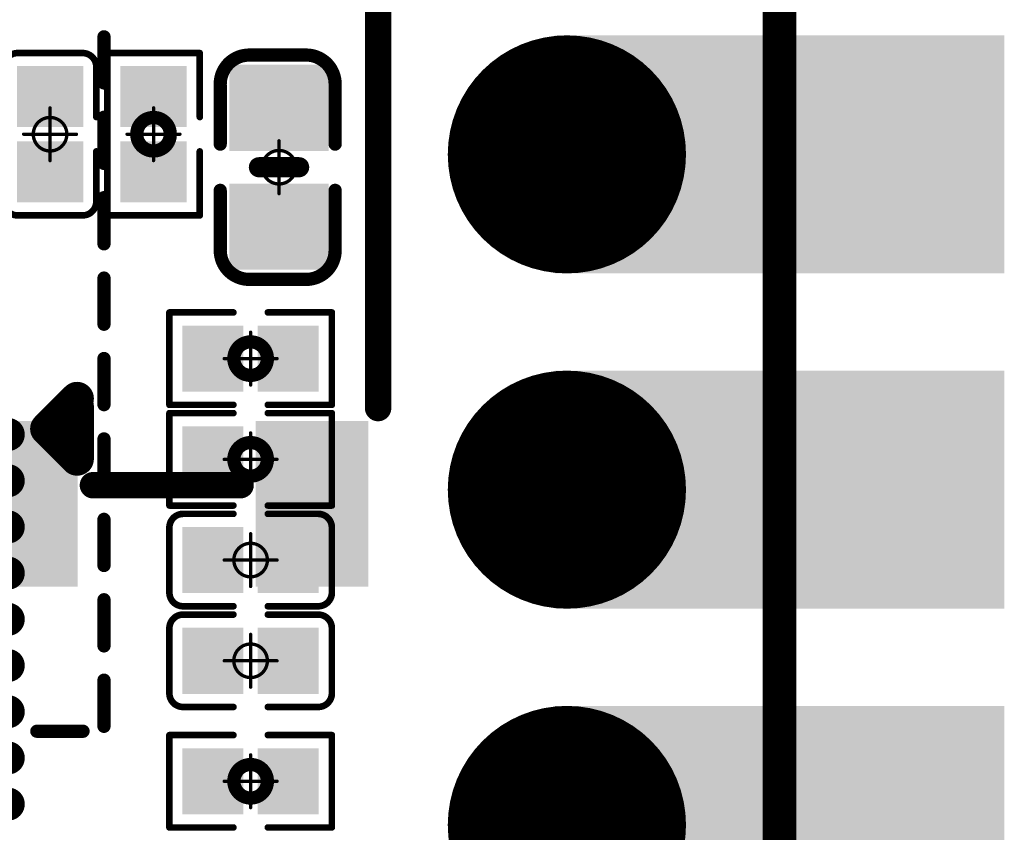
# Model space of a CAD drawing. Header units: millimetres. Extents: x 12.42 to 13.38, y 9.59 to 10.78.
# Tile 23 of 25: x 13.09 to 13.38, y 10.08 to 10.32. Entities that reach past the tile are written whole.
import ezdxf

# ---------------------------------------------------------------- set-up
doc = ezdxf.new("R2010")
doc.units = ezdxf.units.MM
doc.header["$MEASUREMENT"] = 0
for name, color, linetype in [('BottomLayer', 5, 'Continuous'), ('BottomOverlay', 54, 'Continuous'), ('BottomPaste', 16, 'Continuous'), ('BottomSolder', 6, 'Continuous'), ('KeepOutLayer', 6, 'Continuous'), ('Mechanical1', 6, 'Continuous'), ('Mechanical15', 56, 'Continuous'), ('MidLayer1', 16, 'Continuous'), ('MidLayer2', 76, 'Continuous'), ('MultiLayer', 9, 'Continuous'), ('TopLayer', 1, 'Continuous'), ('TopOverlay', 2, 'Continuous'), ('TopPaste', 8, 'Continuous'), ('TopSolder', 216, 'Continuous')]:
    doc.layers.add(name, color=color, linetype=linetype)

# ---------------------------------------------------------------- blocks, each defined once
blk = doc.blocks.new('TF_SMD_H2_8____MUP_M617_2_B_3')
at = {"layer": 'BottomOverlay', "const_width": 0.00394}
for points in [[(-0.21201, 0.47461), (-0.21201, 0.46083)], [(-0.19199, 0.47607), (-0.20577, 0.47607)], [(-0.21201, 0.45062), (-0.21201, 0.43684)], [(-0.21201, 0.42664), (-0.21201, 0.41286)], [(-0.21201, 0.40265), (-0.21201, 0.38887)], [(-0.21201, 0.37867), (-0.21201, 0.36489)], [(-0.21201, 0.35468), (-0.21201, 0.3409)], [(-0.21201, 0.33069), (-0.21201, 0.31691)], [(-0.21201, 0.30671), (-0.21201, 0.29293)], [(-0.21201, 0.28272), (-0.21201, 0.26894)]]:
    blk.add_lwpolyline(points, dxfattribs=at)
at = {"layer": 'BottomOverlay', "const_width": 0.00197}
for points in [[(-0.21299, 0.47461, 1), (-0.21102, 0.47461, 1)], [(-0.20675, 0.47607, 1), (-0.20478, 0.47607, 1)], [(-0.19297, 0.47607, 1), (-0.191, 0.47607, 1)], [(-0.21299, 0.46083, 1), (-0.21102, 0.46083, 1)], [(-0.21299, 0.45062, 1), (-0.21102, 0.45062, 1)], [(-0.21299, 0.43684, 1), (-0.21102, 0.43684, 1)], [(-0.21299, 0.42664, 1), (-0.21102, 0.42664, 1)], [(-0.21299, 0.41286, 1), (-0.21102, 0.41286, 1)], [(-0.21299, 0.40265, 1), (-0.21102, 0.40265, 1)], [(-0.21299, 0.38887, 1), (-0.21102, 0.38887, 1)], [(-0.21299, 0.37867, 1), (-0.21102, 0.37867, 1)], [(-0.21299, 0.36489, 1), (-0.21102, 0.36489, 1)], [(-0.21299, 0.35468, 1), (-0.21102, 0.35468, 1)], [(-0.21299, 0.3409, 1), (-0.21102, 0.3409, 1)], [(-0.21299, 0.33069, 1), (-0.21102, 0.33069, 1)], [(-0.21299, 0.31691, 1), (-0.21102, 0.31691, 1)], [(-0.21299, 0.30671, 1), (-0.21102, 0.30671, 1)], [(-0.21299, 0.29293, 1), (-0.21102, 0.29293, 1)], [(-0.21299, 0.28272, 1), (-0.21102, 0.28272, 1)], [(-0.21299, 0.26894, 1), (-0.21102, 0.26894, 1)]]:
    blk.add_lwpolyline(points, format="xyb", close=True, dxfattribs=at)
blk = doc.blocks.new('C0402_B_9')
at = {"layer": 'BottomLayer'}
for points in [[(-0.02657, -0.01083), (-0.00886, -0.01083), (-0.02657, 0.01082), (-0.00886, 0.01082)], [(0.00886, -0.01083), (0.02657, -0.01083), (0.00886, 0.01083), (0.02657, 0.01083)]]:
    blk.add_solid(points, dxfattribs=at)
at = {"layer": 'BottomOverlay', "const_width": 0.00394}
for points in [[(-0.03346, 0.00807, -0.414214), (-0.0248, 0.01673)], [(0.0248, 0.01673, -0.414214), (0.03346, 0.00807)], [(-0.0248, -0.01752, -0.414214), (-0.03346, -0.00886)], [(0.03346, -0.00886, -0.414214), (0.0248, -0.01752)]]:
    blk.add_lwpolyline(points, format="xyb", dxfattribs=at)
at = {"layer": 'BottomOverlay'}
for points, const_width in [([(-0.02578, 0.01673, 1), (-0.02382, 0.01673, 1)], 0.00197), ([(-0.02559, 0.01673, 1), (-0.02362, 0.01673, 1)], 0.00197), ([(-0.00787, 0.01673, 1), (-0.0059, 0.01673, 1)], 0.00197), ([(0.00591, 0.01673, 1), (0.00787, 0.01673, 1)], 0.00197), ([(0.02362, 0.01673, 1), (0.02559, 0.01673, 1)], 0.00197), ([(0.02382, 0.01673, 1), (0.02579, 0.01673, 1)], 0.00197), ([(-0.03445, 0.00807, 1), (-0.03248, 0.00807, 1)], 0.00197), ([(-0.03445, 0.00807, 1), (-0.03248, 0.00807, 1)], 0.00197), ([(-0.0015, 0.006, 1), (0.0015, 0.006, 1)], 0.003), ([(0.03248, 0.00807, 1), (0.03445, 0.00807, 1)], 0.00197), ([(0.03248, 0.00807, 1), (0.03445, 0.00807, 1)], 0.00197), ([(-0.0015, -0.006, 1), (0.0015, -0.006, 1)], 0.003), ([(-0.03445, -0.00886, 1), (-0.03248, -0.00886, 1)], 0.00197), ([(-0.03445, -0.00886, 1), (-0.03248, -0.00886, 1)], 0.00197), ([(0.03248, -0.00886, 1), (0.03445, -0.00886, 1)], 0.00197), ([(0.03248, -0.00886, 1), (0.03445, -0.00886, 1)], 0.00197), ([(-0.02578, -0.01752, 1), (-0.02382, -0.01752, 1)], 0.00197), ([(-0.02559, -0.01752, 1), (-0.02362, -0.01752, 1)], 0.00197), ([(-0.00787, -0.01752, 1), (-0.0059, -0.01752, 1)], 0.00197), ([(0.00591, -0.01752, 1), (0.00787, -0.01752, 1)], 0.00197), ([(0.02362, -0.01752, 1), (0.02559, -0.01752, 1)], 0.00197), ([(0.02382, -0.01752, 1), (0.02579, -0.01752, 1)], 0.00197)]:
    blk.add_lwpolyline(points, format="xyb", close=True, dxfattribs=dict(at, const_width=const_width))
for points, const_width in [([(-0.0246, 0.01673), (-0.00689, 0.01673)], 0.00394), ([(0.00689, 0.01673), (0.02461, 0.01673)], 0.00394), ([(-0.03346, 0.00807), (-0.03346, -0.00886)], 0.00394), ([(0, 0.006), (0, -0.006)], 0.006), ([(0.03346, 0.00807), (0.03346, -0.00886)], 0.00394), ([(-0.0246, -0.01752), (-0.00689, -0.01752)], 0.00394), ([(0.00689, -0.01752), (0.02461, -0.01752)], 0.00394)]:
    blk.add_lwpolyline(points, dxfattribs=dict(at, const_width=const_width))
at = {"layer": 'BottomPaste'}
for points in [[(-0.02657, -0.01083), (-0.00886, -0.01083), (-0.02657, 0.01082), (-0.00886, 0.01082)], [(0.00886, -0.01083), (0.02657, -0.01083), (0.00886, 0.01083), (0.02657, 0.01083)]]:
    blk.add_solid(points, dxfattribs=at)
at = {"layer": 'BottomSolder'}
for points in [[(-0.03057, -0.01483), (-0.00486, -0.01483), (-0.03057, 0.01482), (-0.00486, 0.01482)], [(0.00486, -0.01483), (0.03057, -0.01483), (0.00486, 0.01483), (0.03057, 0.01483)]]:
    blk.add_solid(points, dxfattribs=at)
at = {"layer": 'Mechanical15', "const_width": 0.001}
for points in [[(0, 0.00787), (0, -0.00788)], [(-0.00787, 0), (0.00788, 0)]]:
    blk.add_lwpolyline(points, dxfattribs=at)
at = {"layer": 'Mechanical15'}
for points, const_width in [([(-0.00025, 0.00787, 1), (0.00025, 0.00787, 1)], 0.0005), ([(0.005, 0, 1), (-0.005, 0, 1)], 0.001), ([(-0.00812, 0, 1), (-0.00762, 0, 1)], 0.0005), ([(-0.00525, 0, 1), (-0.00475, 0, 1)], 0.0005), ([(0.00475, 0, 1), (0.00525, 0, 1)], 0.0005), ([(0.00763, 0, 1), (0.00813, 0, 1)], 0.0005), ([(-0.00025, -0.00788, 1), (0.00025, -0.00788, 1)], 0.0005)]:
    blk.add_lwpolyline(points, format="xyb", close=True, dxfattribs=dict(at, const_width=const_width))
blk = doc.blocks.new('KEY_3_4_2_5__19')
at = {"layer": 'TopLayer'}
for points in [[(-0.11122, 0.03051), (-0.06988, 0.03051), (-0.11122, 0.0561), (-0.06988, 0.0561)], [(0.11122, 0.0561), (0.06988, 0.0561), (0.11122, 0.03051), (0.06988, 0.03051)], [(-0.11122, -0.0561), (-0.06988, -0.0561), (-0.11122, -0.03051), (-0.06988, -0.03051)], [(0.11122, -0.03051), (0.06988, -0.03051), (0.11122, -0.0561), (0.06988, -0.0561)]]:
    blk.add_solid(points, dxfattribs=at)
at = {"layer": 'TopOverlay', "const_width": 0.00787}
for points in [[(-0.062, 0.063), (0.062, 0.063)], [(-0.085, 0.022), (-0.085, -0.022)], [(0.085, 0.022), (0.085, -0.022)], [(-0.062, -0.063), (0.062, -0.063)]]:
    blk.add_lwpolyline(points, dxfattribs=at)
at = {"layer": 'TopOverlay', "const_width": 0.00394}
for points in [[(-0.06397, 0.063, 1), (-0.06003, 0.063, 1)], [(0.06003, 0.063, 1), (0.06397, 0.063, 1)], [(-0.08697, 0.022, 1), (-0.08303, 0.022, 1)], [(0.08303, 0.022, 1), (0.08697, 0.022, 1)], [(-0.08697, -0.022, 1), (-0.08303, -0.022, 1)], [(0.08303, -0.022, 1), (0.08697, -0.022, 1)], [(-0.06397, -0.063, 1), (-0.06003, -0.063, 1)], [(0.06003, -0.063, 1), (0.06397, -0.063, 1)]]:
    blk.add_lwpolyline(points, format="xyb", close=True, dxfattribs=at)
at = {"layer": 'TopPaste'}
for points in [[(-0.11122, 0.03051), (-0.06988, 0.03051), (-0.11122, 0.0561), (-0.06988, 0.0561)], [(0.11122, 0.0561), (0.06988, 0.0561), (0.11122, 0.03051), (0.06988, 0.03051)], [(-0.11122, -0.0561), (-0.06988, -0.0561), (-0.11122, -0.03051), (-0.06988, -0.03051)], [(0.11122, -0.03051), (0.06988, -0.03051), (0.11122, -0.0561), (0.06988, -0.0561)]]:
    blk.add_solid(points, dxfattribs=at)
at = {"layer": 'TopSolder'}
for points in [[(-0.11522, 0.02651), (-0.06588, 0.02651), (-0.11522, 0.0601), (-0.06588, 0.0601)], [(0.11522, 0.0601), (0.06588, 0.0601), (0.11522, 0.02651), (0.06588, 0.02651)], [(-0.11522, -0.0601), (-0.06588, -0.0601), (-0.11522, -0.02651), (-0.06588, -0.02651)], [(0.11522, -0.02651), (0.06588, -0.02651), (0.11522, -0.0601), (0.06588, -0.0601)]]:
    blk.add_solid(points, dxfattribs=at)
blk = doc.blocks.new('QFN88_9R00X9R00X0R90_T_B_26')
at = {"layer": 'BottomLayer', "const_width": 0.00787}
for points in [[(-0.16535, -0.03445), (-0.18898, -0.03445)], [(-0.16535, -0.04823), (-0.18898, -0.04823)], [(-0.16535, -0.06201), (-0.18898, -0.06201)], [(-0.16535, -0.07579), (-0.18898, -0.07579)], [(-0.16535, -0.08957), (-0.18898, -0.08957)], [(-0.16535, -0.10335), (-0.18898, -0.10335)], [(-0.16535, -0.11713), (-0.18898, -0.11713)], [(-0.16535, -0.13091), (-0.18898, -0.13091)], [(-0.16535, -0.14469), (-0.18898, -0.14469)]]:
    blk.add_lwpolyline(points, dxfattribs=at)
at = {"layer": 'BottomLayer', "const_width": 0.00394}
for points in [[(-0.19094, -0.03445, 1), (-0.18701, -0.03445, 1)], [(-0.19094, -0.04823, 1), (-0.18701, -0.04823, 1)], [(-0.19094, -0.06201, 1), (-0.18701, -0.06201, 1)], [(-0.19094, -0.07579, 1), (-0.18701, -0.07579, 1)], [(-0.19094, -0.08957, 1), (-0.18701, -0.08957, 1)], [(-0.19094, -0.10335, 1), (-0.18701, -0.10335, 1)], [(-0.19094, -0.11713, 1), (-0.18701, -0.11713, 1)], [(-0.19094, -0.13091, 1), (-0.18701, -0.13091, 1)], [(-0.19094, -0.14469, 1), (-0.18701, -0.14469, 1)]]:
    blk.add_lwpolyline(points, format="xyb", close=True, dxfattribs=at)
at = {"layer": 'BottomOverlay', "const_width": 0.01}
for points in [[(-0.2095, -0.1374), (-0.2095, -0.1531)], [(-0.2005, -0.1464), (-0.2095, -0.1374)], [(-0.2005, -0.1464), (-0.2095, -0.1554)]]:
    blk.add_lwpolyline(points, dxfattribs=at)
at = {"layer": 'BottomOverlay', "const_width": 0.005}
for points in [[(-0.212, -0.1374, 1), (-0.207, -0.1374, 1)], [(-0.212, -0.1374, 1), (-0.207, -0.1374, 1)], [(-0.203, -0.1464, 1), (-0.198, -0.1464, 1)], [(-0.203, -0.1464, 1), (-0.198, -0.1464, 1)], [(-0.212, -0.1531, 1), (-0.207, -0.1531, 1)], [(-0.212, -0.1554, 1), (-0.207, -0.1554, 1)]]:
    blk.add_lwpolyline(points, format="xyb", close=True, dxfattribs=at)
at = {"layer": 'BottomPaste', "const_width": 0.00787}
for points in [[(-0.16535, -0.03445), (-0.18898, -0.03445)], [(-0.16535, -0.04823), (-0.18898, -0.04823)], [(-0.16535, -0.06201), (-0.18898, -0.06201)], [(-0.16535, -0.07579), (-0.18898, -0.07579)], [(-0.16535, -0.08957), (-0.18898, -0.08957)], [(-0.16535, -0.10335), (-0.18898, -0.10335)], [(-0.16535, -0.11713), (-0.18898, -0.11713)], [(-0.16535, -0.13091), (-0.18898, -0.13091)], [(-0.16535, -0.14469), (-0.18898, -0.14469)]]:
    blk.add_lwpolyline(points, dxfattribs=at)
at = {"layer": 'BottomPaste', "const_width": 0.00394}
for points in [[(-0.19094, -0.03445, 1), (-0.18701, -0.03445, 1)], [(-0.19094, -0.04823, 1), (-0.18701, -0.04823, 1)], [(-0.19094, -0.06201, 1), (-0.18701, -0.06201, 1)], [(-0.19094, -0.07579, 1), (-0.18701, -0.07579, 1)], [(-0.19094, -0.08957, 1), (-0.18701, -0.08957, 1)], [(-0.19094, -0.10335, 1), (-0.18701, -0.10335, 1)], [(-0.19094, -0.11713, 1), (-0.18701, -0.11713, 1)], [(-0.19094, -0.13091, 1), (-0.18701, -0.13091, 1)], [(-0.19094, -0.14469, 1), (-0.18701, -0.14469, 1)]]:
    blk.add_lwpolyline(points, format="xyb", close=True, dxfattribs=at)
at = {"layer": 'BottomSolder', "const_width": 0.00984}
for points in [[(-0.16535, -0.03445), (-0.18898, -0.03445)], [(-0.16535, -0.04823), (-0.18898, -0.04823)], [(-0.16535, -0.06201), (-0.18898, -0.06201)], [(-0.16535, -0.07579), (-0.18898, -0.07579)], [(-0.16535, -0.08957), (-0.18898, -0.08957)], [(-0.16535, -0.10335), (-0.18898, -0.10335)], [(-0.16535, -0.11713), (-0.18898, -0.11713)], [(-0.16535, -0.13091), (-0.18898, -0.13091)], [(-0.16535, -0.14469), (-0.18898, -0.14469)]]:
    blk.add_lwpolyline(points, dxfattribs=at)
at = {"layer": 'BottomSolder', "const_width": 0.00492}
for points in [[(-0.19144, -0.03445, 1), (-0.18652, -0.03445, 1)], [(-0.19144, -0.04823, 1), (-0.18652, -0.04823, 1)], [(-0.19144, -0.06201, 1), (-0.18652, -0.06201, 1)], [(-0.19144, -0.07579, 1), (-0.18652, -0.07579, 1)], [(-0.19144, -0.08957, 1), (-0.18652, -0.08957, 1)], [(-0.19144, -0.10335, 1), (-0.18652, -0.10335, 1)], [(-0.19144, -0.11713, 1), (-0.18652, -0.11713, 1)], [(-0.19144, -0.13091, 1), (-0.18652, -0.13091, 1)], [(-0.19144, -0.14469, 1), (-0.18652, -0.14469, 1)]]:
    blk.add_lwpolyline(points, format="xyb", close=True, dxfattribs=at)
blk = doc.blocks.new('R0201_B_33')
at = {"layer": 'BottomLayer'}
for points in [[(-0.01831, -0.00787), (-0.00413, -0.00787), (-0.01831, 0.00787), (-0.00413, 0.00787)], [(0.00413, -0.00787), (0.01831, -0.00787), (0.00413, 0.00787), (0.01831, 0.00787)]]:
    blk.add_solid(points, dxfattribs=at)
at = {"layer": 'BottomOverlay', "const_width": 0.00197}
for points in [[(-0.02421, 0.01378), (-0.02421, -0.01378)], [(-0.02421, 0.01378), (-0.00512, 0.01378)], [(0.00512, 0.01378), (0.02421, 0.01378)], [(0.02421, 0.01378), (0.02421, -0.01378)], [(-0.02421, -0.01378), (-0.00512, -0.01378)], [(0.00512, -0.01378), (0.02421, -0.01378)]]:
    blk.add_lwpolyline(points, dxfattribs=at)
at = {"layer": 'BottomOverlay', "const_width": 0.000984}
for points in [[(-0.0247, 0.01378, 1), (-0.02372, 0.01378, 1)], [(-0.0247, 0.01378, 1), (-0.02372, 0.01378, 1)], [(-0.00561, 0.01378, 1), (-0.00463, 0.01378, 1)], [(0.00463, 0.01378, 1), (0.00561, 0.01378, 1)], [(0.02372, 0.01378, 1), (0.0247, 0.01378, 1)], [(0.02372, 0.01378, 1), (0.0247, 0.01378, 1)], [(-0.0247, -0.01378, 1), (-0.02372, -0.01378, 1)], [(-0.0247, -0.01378, 1), (-0.02372, -0.01378, 1)], [(-0.00561, -0.01378, 1), (-0.00463, -0.01378, 1)], [(0.00463, -0.01378, 1), (0.00561, -0.01378, 1)], [(0.02372, -0.01378, 1), (0.0247, -0.01378, 1)], [(0.02372, -0.01378, 1), (0.0247, -0.01378, 1)]]:
    blk.add_lwpolyline(points, format="xyb", close=True, dxfattribs=at)
at = {"layer": 'BottomPaste'}
for points in [[(-0.01831, -0.00787), (-0.00413, -0.00787), (-0.01831, 0.00787), (-0.00413, 0.00787)], [(0.00413, -0.00787), (0.01831, -0.00787), (0.00413, 0.00787), (0.01831, 0.00787)]]:
    blk.add_solid(points, dxfattribs=at)
at = {"layer": 'BottomSolder'}
for points in [[(-0.02031, -0.00987), (-0.00213, -0.00987), (-0.02031, 0.00987), (-0.00213, 0.00987)], [(0.00213, -0.00987), (0.02031, -0.00987), (0.00213, 0.00987), (0.02031, 0.00987)]]:
    blk.add_solid(points, dxfattribs=at)
at = {"layer": 'Mechanical15'}
for points, const_width in [([(0.005, 0, 1), (-0.005, 0, 1)], 0.00394), ([(-0.00025, 0.00787, 1), (0.00025, 0.00787, 1)], 0.0005), ([(-0.00812, 0, 1), (-0.00762, 0, 1)], 0.0005), ([(-0.00598, 0, 1), (-0.00402, 0, 1)], 0.00197), ([(0.00402, 0, 1), (0.00598, 0, 1)], 0.00197), ([(0.00762, 0, 1), (0.00812, 0, 1)], 0.0005), ([(-0.00025, -0.00787, 1), (0.00025, -0.00787, 1)], 0.0005)]:
    blk.add_lwpolyline(points, format="xyb", close=True, dxfattribs=dict(at, const_width=const_width))
at = {"layer": 'Mechanical15', "const_width": 0.001}
for points in [[(0, 0.00787), (0, -0.00787)], [(-0.00787, 0), (0.00787, 0)]]:
    blk.add_lwpolyline(points, dxfattribs=at)
blk = doc.blocks.new('R0201_B_34')
at = {"layer": 'BottomLayer'}
for points in [[(-0.01831, -0.00787), (-0.00413, -0.00787), (-0.01831, 0.00787), (-0.00413, 0.00787)], [(0.00413, -0.00787), (0.01831, -0.00787), (0.00413, 0.00787), (0.01831, 0.00787)]]:
    blk.add_solid(points, dxfattribs=at)
at = {"layer": 'BottomOverlay', "const_width": 0.00197}
for points in [[(-0.02421, 0.01378), (-0.02421, -0.01378)], [(-0.00512, 0.01378), (-0.02421, 0.01378)], [(0.02421, 0.01378), (0.00512, 0.01378)], [(0.02421, 0.01378), (0.02421, -0.01378)], [(-0.00512, -0.01378), (-0.02421, -0.01378)], [(0.02421, -0.01378), (0.00512, -0.01378)]]:
    blk.add_lwpolyline(points, dxfattribs=at)
at = {"layer": 'BottomOverlay', "const_width": 0.000984}
for points in [[(-0.0247, 0.01378, 1), (-0.02372, 0.01378, 1)], [(-0.0247, 0.01378, 1), (-0.02372, 0.01378, 1)], [(-0.00561, 0.01378, 1), (-0.00463, 0.01378, 1)], [(0.00463, 0.01378, 1), (0.00561, 0.01378, 1)], [(0.02372, 0.01378, 1), (0.0247, 0.01378, 1)], [(0.02372, 0.01378, 1), (0.0247, 0.01378, 1)], [(-0.0247, -0.01378, 1), (-0.02372, -0.01378, 1)], [(-0.0247, -0.01378, 1), (-0.02372, -0.01378, 1)], [(-0.00561, -0.01378, 1), (-0.00463, -0.01378, 1)], [(0.00463, -0.01378, 1), (0.00561, -0.01378, 1)], [(0.02372, -0.01378, 1), (0.0247, -0.01378, 1)], [(0.02372, -0.01378, 1), (0.0247, -0.01378, 1)]]:
    blk.add_lwpolyline(points, format="xyb", close=True, dxfattribs=at)
at = {"layer": 'BottomPaste'}
for points in [[(-0.01831, -0.00787), (-0.00413, -0.00787), (-0.01831, 0.00787), (-0.00413, 0.00787)], [(0.00413, -0.00787), (0.01831, -0.00787), (0.00413, 0.00787), (0.01831, 0.00787)]]:
    blk.add_solid(points, dxfattribs=at)
at = {"layer": 'BottomSolder'}
for points in [[(-0.02031, -0.00987), (-0.00213, -0.00987), (-0.02031, 0.00987), (-0.00213, 0.00987)], [(0.00213, -0.00987), (0.02031, -0.00987), (0.00213, 0.00987), (0.02031, 0.00987)]]:
    blk.add_solid(points, dxfattribs=at)
at = {"layer": 'Mechanical15'}
for points, const_width in [([(0.005, 0, 1), (-0.005, 0, 1)], 0.00394), ([(-0.00025, 0.00787, 1), (0.00025, 0.00787, 1)], 0.0005), ([(-0.00812, 0, 1), (-0.00762, 0, 1)], 0.0005), ([(-0.00598, 0, 1), (-0.00402, 0, 1)], 0.00197), ([(0.00402, 0, 1), (0.00598, 0, 1)], 0.00197), ([(0.00762, 0, 1), (0.00812, 0, 1)], 0.0005), ([(-0.00025, -0.00787, 1), (0.00025, -0.00787, 1)], 0.0005)]:
    blk.add_lwpolyline(points, format="xyb", close=True, dxfattribs=dict(at, const_width=const_width))
at = {"layer": 'Mechanical15', "const_width": 0.001}
for points in [[(0, 0.00787), (0, -0.00787)], [(0.00787, 0), (-0.00787, 0)]]:
    blk.add_lwpolyline(points, dxfattribs=at)
blk = doc.blocks.new('R0201_B_35')
at = {"layer": 'BottomLayer'}
for points in [[(-0.01831, -0.00787), (-0.00413, -0.00787), (-0.01831, 0.00787), (-0.00413, 0.00787)], [(0.00413, -0.00787), (0.01831, -0.00787), (0.00413, 0.00787), (0.01831, 0.00787)]]:
    blk.add_solid(points, dxfattribs=at)
at = {"layer": 'BottomOverlay', "const_width": 0.00197}
for points in [[(-0.02421, 0.01378), (-0.02421, -0.01378)], [(-0.00512, 0.01378), (-0.02421, 0.01378)], [(0.02421, 0.01378), (0.00512, 0.01378)], [(0.02421, 0.01378), (0.02421, -0.01378)], [(-0.00512, -0.01378), (-0.02421, -0.01378)], [(0.02421, -0.01378), (0.00512, -0.01378)]]:
    blk.add_lwpolyline(points, dxfattribs=at)
at = {"layer": 'BottomOverlay', "const_width": 0.000984}
for points in [[(-0.0247, 0.01378, 1), (-0.02372, 0.01378, 1)], [(-0.0247, 0.01378, 1), (-0.02372, 0.01378, 1)], [(-0.00561, 0.01378, 1), (-0.00463, 0.01378, 1)], [(0.00463, 0.01378, 1), (0.00561, 0.01378, 1)], [(0.02372, 0.01378, 1), (0.0247, 0.01378, 1)], [(0.02372, 0.01378, 1), (0.0247, 0.01378, 1)], [(-0.0247, -0.01378, 1), (-0.02372, -0.01378, 1)], [(-0.0247, -0.01378, 1), (-0.02372, -0.01378, 1)], [(-0.00561, -0.01378, 1), (-0.00463, -0.01378, 1)], [(0.00463, -0.01378, 1), (0.00561, -0.01378, 1)], [(0.02372, -0.01378, 1), (0.0247, -0.01378, 1)], [(0.02372, -0.01378, 1), (0.0247, -0.01378, 1)]]:
    blk.add_lwpolyline(points, format="xyb", close=True, dxfattribs=at)
at = {"layer": 'BottomPaste'}
for points in [[(-0.01831, -0.00787), (-0.00413, -0.00787), (-0.01831, 0.00787), (-0.00413, 0.00787)], [(0.00413, -0.00787), (0.01831, -0.00787), (0.00413, 0.00787), (0.01831, 0.00787)]]:
    blk.add_solid(points, dxfattribs=at)
at = {"layer": 'BottomSolder'}
for points in [[(-0.02031, -0.00987), (-0.00213, -0.00987), (-0.02031, 0.00987), (-0.00213, 0.00987)], [(0.00213, -0.00987), (0.02031, -0.00987), (0.00213, 0.00987), (0.02031, 0.00987)]]:
    blk.add_solid(points, dxfattribs=at)
at = {"layer": 'Mechanical15'}
for points, const_width in [([(0.005, 0, 1), (-0.005, 0, 1)], 0.00394), ([(-0.00025, 0.00787, 1), (0.00025, 0.00787, 1)], 0.0005), ([(-0.00812, 0, 1), (-0.00762, 0, 1)], 0.0005), ([(-0.00598, 0, 1), (-0.00402, 0, 1)], 0.00197), ([(0.00402, 0, 1), (0.00598, 0, 1)], 0.00197), ([(0.00762, 0, 1), (0.00812, 0, 1)], 0.0005), ([(-0.00025, -0.00787, 1), (0.00025, -0.00787, 1)], 0.0005)]:
    blk.add_lwpolyline(points, format="xyb", close=True, dxfattribs=dict(at, const_width=const_width))
at = {"layer": 'Mechanical15', "const_width": 0.001}
for points in [[(0, 0.00787), (0, -0.00787)], [(0.00787, 0), (-0.00787, 0)]]:
    blk.add_lwpolyline(points, dxfattribs=at)
blk = doc.blocks.new('R0201_B_38')
at = {"layer": 'BottomLayer'}
for points in [[(-0.01831, -0.00787), (-0.00413, -0.00787), (-0.01831, 0.00787), (-0.00413, 0.00787)], [(0.00413, -0.00787), (0.01831, -0.00787), (0.00413, 0.00787), (0.01831, 0.00787)]]:
    blk.add_solid(points, dxfattribs=at)
at = {"layer": 'BottomOverlay', "const_width": 0.00197}
for points in [[(-0.02421, -0.01378), (-0.02421, 0.01378)], [(-0.02421, 0.01378), (-0.00512, 0.01378)], [(0.00512, 0.01378), (0.02421, 0.01378)], [(0.02421, -0.01378), (0.02421, 0.01378)], [(-0.02421, -0.01378), (-0.00512, -0.01378)], [(0.00512, -0.01378), (0.02421, -0.01378)]]:
    blk.add_lwpolyline(points, dxfattribs=at)
at = {"layer": 'BottomOverlay', "const_width": 0.000984}
for points in [[(-0.0247, 0.01378, 1), (-0.02372, 0.01378, 1)], [(-0.0247, 0.01378, 1), (-0.02372, 0.01378, 1)], [(-0.00561, 0.01378, 1), (-0.00463, 0.01378, 1)], [(0.00463, 0.01378, 1), (0.00561, 0.01378, 1)], [(0.02372, 0.01378, 1), (0.0247, 0.01378, 1)], [(0.02372, 0.01378, 1), (0.0247, 0.01378, 1)], [(-0.0247, -0.01378, 1), (-0.02372, -0.01378, 1)], [(-0.0247, -0.01378, 1), (-0.02372, -0.01378, 1)], [(-0.00561, -0.01378, 1), (-0.00463, -0.01378, 1)], [(0.00463, -0.01378, 1), (0.00561, -0.01378, 1)], [(0.02372, -0.01378, 1), (0.0247, -0.01378, 1)], [(0.02372, -0.01378, 1), (0.0247, -0.01378, 1)]]:
    blk.add_lwpolyline(points, format="xyb", close=True, dxfattribs=at)
at = {"layer": 'BottomPaste'}
for points in [[(-0.01831, -0.00787), (-0.00413, -0.00787), (-0.01831, 0.00787), (-0.00413, 0.00787)], [(0.00413, -0.00787), (0.01831, -0.00787), (0.00413, 0.00787), (0.01831, 0.00787)]]:
    blk.add_solid(points, dxfattribs=at)
at = {"layer": 'BottomSolder'}
for points in [[(-0.02031, -0.00987), (-0.00213, -0.00987), (-0.02031, 0.00987), (-0.00213, 0.00987)], [(0.00213, -0.00987), (0.02031, -0.00987), (0.00213, 0.00987), (0.02031, 0.00987)]]:
    blk.add_solid(points, dxfattribs=at)
at = {"layer": 'Mechanical15'}
for points, const_width in [([(0.005, 0, 1), (-0.005, 0, 1)], 0.00394), ([(-0.00025, 0.00787, 1), (0.00025, 0.00787, 1)], 0.0005), ([(-0.00812, 0, 1), (-0.00762, 0, 1)], 0.0005), ([(-0.00598, 0, 1), (-0.00402, 0, 1)], 0.00197), ([(0.00402, 0, 1), (0.00598, 0, 1)], 0.00197), ([(0.00762, 0, 1), (0.00812, 0, 1)], 0.0005), ([(-0.00025, -0.00787, 1), (0.00025, -0.00787, 1)], 0.0005)]:
    blk.add_lwpolyline(points, format="xyb", close=True, dxfattribs=dict(at, const_width=const_width))
at = {"layer": 'Mechanical15', "const_width": 0.001}
for points in [[(0, -0.00787), (0, 0.00787)], [(-0.00787, 0), (0.00787, 0)]]:
    blk.add_lwpolyline(points, dxfattribs=at)
blk = doc.blocks.new('C0201_B_55')
at = {"layer": 'BottomLayer'}
for points in [[(-0.01831, -0.00787), (-0.00413, -0.00787), (-0.01831, 0.00787), (-0.00413, 0.00787)], [(0.00413, -0.00787), (0.01831, -0.00787), (0.00413, 0.00787), (0.01831, 0.00787)]]:
    blk.add_solid(points, dxfattribs=at)
at = {"layer": 'BottomOverlay', "const_width": 0.00197}
for points in [[(-0.02421, 0.0097, -0.414214), (-0.02013, 0.01378)], [(0.02013, 0.01378, -0.414214), (0.02421, 0.0097)], [(-0.02013, -0.01378, -0.414214), (-0.02421, -0.0097)], [(0.02421, -0.0097, -0.414214), (0.02013, -0.01378)]]:
    blk.add_lwpolyline(points, format="xyb", dxfattribs=at)
for points in [[(-0.02013, 0.01378), (-0.00512, 0.01378)], [(0.00512, 0.01378), (0.02013, 0.01378)], [(-0.02421, 0.0097), (-0.02421, -0.0097)], [(0.02421, 0.0097), (0.02421, -0.0097)], [(-0.02013, -0.01378), (-0.00512, -0.01378)], [(0.00512, -0.01378), (0.02013, -0.01378)]]:
    blk.add_lwpolyline(points, dxfattribs=at)
at = {"layer": 'BottomOverlay', "const_width": 0.000984}
for points in [[(-0.02062, 0.01378, 1), (-0.01964, 0.01378, 1)], [(-0.02062, 0.01378, 1), (-0.01964, 0.01378, 1)], [(-0.00561, 0.01378, 1), (-0.00463, 0.01378, 1)], [(0.00463, 0.01378, 1), (0.00561, 0.01378, 1)], [(0.01964, 0.01378, 1), (0.02062, 0.01378, 1)], [(0.01964, 0.01378, 1), (0.02062, 0.01378, 1)], [(-0.0247, 0.0097, 1), (-0.02372, 0.0097, 1)], [(-0.0247, 0.0097, 1), (-0.02372, 0.0097, 1)], [(0.02372, 0.0097, 1), (0.0247, 0.0097, 1)], [(0.02372, 0.0097, 1), (0.0247, 0.0097, 1)], [(-0.0247, -0.0097, 1), (-0.02372, -0.0097, 1)], [(-0.0247, -0.0097, 1), (-0.02372, -0.0097, 1)], [(0.02372, -0.0097, 1), (0.0247, -0.0097, 1)], [(0.02372, -0.0097, 1), (0.0247, -0.0097, 1)], [(-0.02062, -0.01378, 1), (-0.01964, -0.01378, 1)], [(-0.02062, -0.01378, 1), (-0.01964, -0.01378, 1)], [(-0.00561, -0.01378, 1), (-0.00463, -0.01378, 1)], [(0.00463, -0.01378, 1), (0.00561, -0.01378, 1)], [(0.01964, -0.01378, 1), (0.02062, -0.01378, 1)], [(0.01964, -0.01378, 1), (0.02062, -0.01378, 1)]]:
    blk.add_lwpolyline(points, format="xyb", close=True, dxfattribs=at)
at = {"layer": 'BottomPaste'}
for points in [[(-0.01831, -0.00787), (-0.00413, -0.00787), (-0.01831, 0.00787), (-0.00413, 0.00787)], [(0.00413, -0.00787), (0.01831, -0.00787), (0.00413, 0.00787), (0.01831, 0.00787)]]:
    blk.add_solid(points, dxfattribs=at)
at = {"layer": 'BottomSolder'}
for points in [[(-0.02031, -0.00987), (-0.00213, -0.00987), (-0.02031, 0.00987), (-0.00213, 0.00987)], [(0.00213, -0.00987), (0.02031, -0.00987), (0.00213, 0.00987), (0.02031, 0.00987)]]:
    blk.add_solid(points, dxfattribs=at)
at = {"layer": 'Mechanical15', "const_width": 0.001}
for points in [[(0, 0.00787), (0, -0.00787)], [(-0.00787, 0), (0.00787, 0)]]:
    blk.add_lwpolyline(points, dxfattribs=at)
at = {"layer": 'Mechanical15'}
for points, const_width in [([(-0.00025, 0.00787, 1), (0.00025, 0.00787, 1)], 0.0005), ([(0.005, 0, 1), (-0.005, 0, 1)], 0.001), ([(-0.00812, 0, 1), (-0.00762, 0, 1)], 0.0005), ([(-0.00525, 0, 1), (-0.00475, 0, 1)], 0.0005), ([(0.00475, 0, 1), (0.00525, 0, 1)], 0.0005), ([(0.00762, 0, 1), (0.00812, 0, 1)], 0.0005), ([(-0.00025, -0.00787, 1), (0.00025, -0.00787, 1)], 0.0005)]:
    blk.add_lwpolyline(points, format="xyb", close=True, dxfattribs=dict(at, const_width=const_width))
blk = doc.blocks.new('C0201_B_60')
at = {"layer": 'BottomLayer'}
for points in [[(-0.01831, -0.00787), (-0.00413, -0.00787), (-0.01831, 0.00787), (-0.00413, 0.00787)], [(0.00413, -0.00787), (0.01831, -0.00787), (0.00413, 0.00787), (0.01831, 0.00787)]]:
    blk.add_solid(points, dxfattribs=at)
at = {"layer": 'BottomOverlay', "const_width": 0.00197}
for points in [[(-0.02421, 0.0097, -0.414214), (-0.02013, 0.01378)], [(0.02013, 0.01378, -0.414214), (0.02421, 0.0097)], [(-0.02013, -0.01378, -0.414214), (-0.02421, -0.0097)], [(0.02421, -0.0097, -0.414214), (0.02013, -0.01378)]]:
    blk.add_lwpolyline(points, format="xyb", dxfattribs=at)
for points in [[(-0.02013, 0.01378), (-0.00512, 0.01378)], [(0.00512, 0.01378), (0.02013, 0.01378)], [(-0.02421, -0.0097), (-0.02421, 0.0097)], [(0.02421, -0.0097), (0.02421, 0.0097)], [(-0.02013, -0.01378), (-0.00512, -0.01378)], [(0.00512, -0.01378), (0.02013, -0.01378)]]:
    blk.add_lwpolyline(points, dxfattribs=at)
at = {"layer": 'BottomOverlay', "const_width": 0.000984}
for points in [[(-0.02062, 0.01378, 1), (-0.01964, 0.01378, 1)], [(-0.02062, 0.01378, 1), (-0.01964, 0.01378, 1)], [(-0.00561, 0.01378, 1), (-0.00463, 0.01378, 1)], [(0.00463, 0.01378, 1), (0.00561, 0.01378, 1)], [(0.01964, 0.01378, 1), (0.02062, 0.01378, 1)], [(0.01964, 0.01378, 1), (0.02062, 0.01378, 1)], [(-0.0247, 0.0097, 1), (-0.02372, 0.0097, 1)], [(-0.0247, 0.0097, 1), (-0.02372, 0.0097, 1)], [(0.02372, 0.0097, 1), (0.0247, 0.0097, 1)], [(0.02372, 0.0097, 1), (0.0247, 0.0097, 1)], [(-0.0247, -0.0097, 1), (-0.02372, -0.0097, 1)], [(-0.0247, -0.0097, 1), (-0.02372, -0.0097, 1)], [(0.02372, -0.0097, 1), (0.0247, -0.0097, 1)], [(0.02372, -0.0097, 1), (0.0247, -0.0097, 1)], [(-0.02062, -0.01378, 1), (-0.01964, -0.01378, 1)], [(-0.02062, -0.01378, 1), (-0.01964, -0.01378, 1)], [(-0.00561, -0.01378, 1), (-0.00463, -0.01378, 1)], [(0.00463, -0.01378, 1), (0.00561, -0.01378, 1)], [(0.01964, -0.01378, 1), (0.02062, -0.01378, 1)], [(0.01964, -0.01378, 1), (0.02062, -0.01378, 1)]]:
    blk.add_lwpolyline(points, format="xyb", close=True, dxfattribs=at)
at = {"layer": 'BottomPaste'}
for points in [[(-0.01831, -0.00787), (-0.00413, -0.00787), (-0.01831, 0.00787), (-0.00413, 0.00787)], [(0.00413, -0.00787), (0.01831, -0.00787), (0.00413, 0.00787), (0.01831, 0.00787)]]:
    blk.add_solid(points, dxfattribs=at)
at = {"layer": 'BottomSolder'}
for points in [[(-0.02031, -0.00987), (-0.00213, -0.00987), (-0.02031, 0.00987), (-0.00213, 0.00987)], [(0.00213, -0.00987), (0.02031, -0.00987), (0.00213, 0.00987), (0.02031, 0.00987)]]:
    blk.add_solid(points, dxfattribs=at)
at = {"layer": 'Mechanical15', "const_width": 0.001}
for points in [[(0, -0.00787), (0, 0.00787)], [(-0.00787, 0), (0.00787, 0)]]:
    blk.add_lwpolyline(points, dxfattribs=at)
at = {"layer": 'Mechanical15'}
for points, const_width in [([(-0.00025, 0.00787, 1), (0.00025, 0.00787, 1)], 0.0005), ([(0.005, 0, 1), (-0.005, 0, 1)], 0.001), ([(-0.00812, 0, 1), (-0.00762, 0, 1)], 0.0005), ([(-0.00525, 0, 1), (-0.00475, 0, 1)], 0.0005), ([(0.00475, 0, 1), (0.00525, 0, 1)], 0.0005), ([(0.00762, 0, 1), (0.00812, 0, 1)], 0.0005), ([(-0.00025, -0.00787, 1), (0.00025, -0.00787, 1)], 0.0005)]:
    blk.add_lwpolyline(points, format="xyb", close=True, dxfattribs=dict(at, const_width=const_width))
blk = doc.blocks.new('C0201_B_74')
at = {"layer": 'BottomLayer'}
for points in [[(-0.01831, -0.00787), (-0.00413, -0.00787), (-0.01831, 0.00787), (-0.00413, 0.00787)], [(0.00413, -0.00787), (0.01831, -0.00787), (0.00413, 0.00787), (0.01831, 0.00787)]]:
    blk.add_solid(points, dxfattribs=at)
at = {"layer": 'BottomOverlay', "const_width": 0.00197}
for points in [[(-0.02421, 0.0097, -0.414214), (-0.02013, 0.01378)], [(0.02013, 0.01378, -0.414214), (0.02421, 0.0097)], [(-0.02013, -0.01378, -0.414214), (-0.02421, -0.0097)], [(0.02421, -0.0097, -0.414214), (0.02013, -0.01378)]]:
    blk.add_lwpolyline(points, format="xyb", dxfattribs=at)
for points in [[(-0.02013, 0.01378), (-0.00512, 0.01378)], [(0.00512, 0.01378), (0.02013, 0.01378)], [(-0.02421, -0.0097), (-0.02421, 0.0097)], [(0.02421, -0.0097), (0.02421, 0.0097)], [(-0.02013, -0.01378), (-0.00512, -0.01378)], [(0.00512, -0.01378), (0.02013, -0.01378)]]:
    blk.add_lwpolyline(points, dxfattribs=at)
at = {"layer": 'BottomOverlay', "const_width": 0.000984}
for points in [[(-0.02062, 0.01378, 1), (-0.01964, 0.01378, 1)], [(-0.02062, 0.01378, 1), (-0.01964, 0.01378, 1)], [(-0.00561, 0.01378, 1), (-0.00463, 0.01378, 1)], [(0.00463, 0.01378, 1), (0.00561, 0.01378, 1)], [(0.01964, 0.01378, 1), (0.02062, 0.01378, 1)], [(0.01964, 0.01378, 1), (0.02062, 0.01378, 1)], [(-0.0247, 0.0097, 1), (-0.02372, 0.0097, 1)], [(-0.0247, 0.0097, 1), (-0.02372, 0.0097, 1)], [(0.02372, 0.0097, 1), (0.0247, 0.0097, 1)], [(0.02372, 0.0097, 1), (0.0247, 0.0097, 1)], [(-0.0247, -0.0097, 1), (-0.02372, -0.0097, 1)], [(-0.0247, -0.0097, 1), (-0.02372, -0.0097, 1)], [(0.02372, -0.0097, 1), (0.0247, -0.0097, 1)], [(0.02372, -0.0097, 1), (0.0247, -0.0097, 1)], [(-0.02062, -0.01378, 1), (-0.01964, -0.01378, 1)], [(-0.02062, -0.01378, 1), (-0.01964, -0.01378, 1)], [(-0.00561, -0.01378, 1), (-0.00463, -0.01378, 1)], [(0.00463, -0.01378, 1), (0.00561, -0.01378, 1)], [(0.01964, -0.01378, 1), (0.02062, -0.01378, 1)], [(0.01964, -0.01378, 1), (0.02062, -0.01378, 1)]]:
    blk.add_lwpolyline(points, format="xyb", close=True, dxfattribs=at)
at = {"layer": 'BottomPaste'}
for points in [[(-0.01831, -0.00787), (-0.00413, -0.00787), (-0.01831, 0.00787), (-0.00413, 0.00787)], [(0.00413, -0.00787), (0.01831, -0.00787), (0.00413, 0.00787), (0.01831, 0.00787)]]:
    blk.add_solid(points, dxfattribs=at)
at = {"layer": 'BottomSolder'}
for points in [[(-0.02031, -0.00987), (-0.00213, -0.00987), (-0.02031, 0.00987), (-0.00213, 0.00987)], [(0.00213, -0.00987), (0.02031, -0.00987), (0.00213, 0.00987), (0.02031, 0.00987)]]:
    blk.add_solid(points, dxfattribs=at)
at = {"layer": 'Mechanical15', "const_width": 0.001}
for points in [[(0, -0.00787), (0, 0.00787)], [(-0.00787, 0), (0.00787, 0)]]:
    blk.add_lwpolyline(points, dxfattribs=at)
at = {"layer": 'Mechanical15'}
for points, const_width in [([(-0.00025, 0.00787, 1), (0.00025, 0.00787, 1)], 0.0005), ([(0.005, 0, 1), (-0.005, 0, 1)], 0.001), ([(-0.00812, 0, 1), (-0.00762, 0, 1)], 0.0005), ([(-0.00525, 0, 1), (-0.00475, 0, 1)], 0.0005), ([(0.00475, 0, 1), (0.00525, 0, 1)], 0.0005), ([(0.00762, 0, 1), (0.00812, 0, 1)], 0.0005), ([(-0.00025, -0.00787, 1), (0.00025, -0.00787, 1)], 0.0005)]:
    blk.add_lwpolyline(points, format="xyb", close=True, dxfattribs=dict(at, const_width=const_width))
blk = doc.blocks.new('PICO_EDGE_ZERO_98')
at = {"layer": 'BottomLayer', "const_width": 0.0315}
for points in [[(0.33425, 0.1, 1), (0.36575, 0.1, 1)], [(0.33425, 0, 1), (0.36575, 0, 1)], [(0.33425, -0.1, 1), (0.36575, -0.1, 1)]]:
    blk.add_lwpolyline(points, format="xyb", close=True, dxfattribs=at)
at = {"layer": 'BottomLayer'}
for points in [[(0.47638, 0.1315), (0.35039, 0.1315), (0.47638, 0.0685), (0.35039, 0.0685)], [(0.47638, 0.0315), (0.35039, 0.0315), (0.47638, -0.0315), (0.35039, -0.0315)], [(0.47638, -0.0685), (0.35039, -0.0685), (0.47638, -0.1315), (0.35039, -0.1315)]]:
    blk.add_solid(points, dxfattribs=at)
at = {"layer": 'BottomSolder', "const_width": 0.0355}
for points in [[(0.33225, 0.1, 1), (0.36775, 0.1, 1)], [(0.33225, 0, 1), (0.36775, 0, 1)], [(0.33225, -0.1, 1), (0.36775, -0.1, 1)]]:
    blk.add_lwpolyline(points, format="xyb", close=True, dxfattribs=at)
at = {"layer": 'BottomSolder'}
for points in [[(0.48038, 0.1355), (0.34639, 0.1355), (0.48038, 0.0645), (0.34639, 0.0645)], [(0.48038, 0.0355), (0.34639, 0.0355), (0.48038, -0.0355), (0.34639, -0.0355)], [(0.48038, -0.0645), (0.34639, -0.0645), (0.48038, -0.1355), (0.34639, -0.1355)]]:
    blk.add_solid(points, dxfattribs=at)
at = {"layer": 'Mechanical1', "const_width": 0.01}
blk.add_lwpolyline([(0.41339, -0.51457), (0.41339, 0.51457)], dxfattribs=at)
at = {"layer": 'MidLayer1', "const_width": 0.0315}
for points in [[(0.33425, 0.1, 1), (0.36575, 0.1, 1)], [(0.33425, 0, 1), (0.36575, 0, 1)], [(0.33425, -0.1, 1), (0.36575, -0.1, 1)]]:
    blk.add_lwpolyline(points, format="xyb", close=True, dxfattribs=at)
at = {"layer": 'MidLayer1'}
for points in [[(0.47638, 0.1315), (0.35039, 0.1315), (0.47638, 0.0685), (0.35039, 0.0685)], [(0.47638, 0.0315), (0.35039, 0.0315), (0.47638, -0.0315), (0.35039, -0.0315)], [(0.47638, -0.0685), (0.35039, -0.0685), (0.47638, -0.1315), (0.35039, -0.1315)]]:
    blk.add_solid(points, dxfattribs=at)
at = {"layer": 'MidLayer2', "const_width": 0.0315}
for points in [[(0.33425, 0.1, 1), (0.36575, 0.1, 1)], [(0.33425, 0, 1), (0.36575, 0, 1)], [(0.33425, -0.1, 1), (0.36575, -0.1, 1)]]:
    blk.add_lwpolyline(points, format="xyb", close=True, dxfattribs=at)
at = {"layer": 'MidLayer2'}
for points in [[(0.47638, 0.1315), (0.35039, 0.1315), (0.47638, 0.0685), (0.35039, 0.0685)], [(0.47638, 0.0315), (0.35039, 0.0315), (0.47638, -0.0315), (0.35039, -0.0315)], [(0.47638, -0.0685), (0.35039, -0.0685), (0.47638, -0.1315), (0.35039, -0.1315)]]:
    blk.add_solid(points, dxfattribs=at)
at = {"layer": 'MultiLayer', "const_width": 0.0315}
for points in [[(0.33425, 0.1, 1), (0.36575, 0.1, 1)], [(0.33425, 0, 1), (0.36575, 0, 1)], [(0.33425, -0.1, 1), (0.36575, -0.1, 1)]]:
    blk.add_lwpolyline(points, format="xyb", close=True, dxfattribs=at)
at = {"layer": 'MultiLayer'}
for points in [[(0.47638, 0.1315), (0.35039, 0.1315), (0.47638, 0.0685), (0.35039, 0.0685)], [(0.47638, 0.0315), (0.35039, 0.0315), (0.47638, -0.0315), (0.35039, -0.0315)], [(0.47638, -0.0685), (0.35039, -0.0685), (0.47638, -0.1315), (0.35039, -0.1315)]]:
    blk.add_solid(points, dxfattribs=at)
at = {"layer": 'TopLayer', "const_width": 0.0315}
for points in [[(0.33425, 0.1, 1), (0.36575, 0.1, 1)], [(0.33425, 0, 1), (0.36575, 0, 1)], [(0.33425, -0.1, 1), (0.36575, -0.1, 1)]]:
    blk.add_lwpolyline(points, format="xyb", close=True, dxfattribs=at)
at = {"layer": 'TopLayer'}
for points in [[(0.47638, 0.1315), (0.35039, 0.1315), (0.47638, 0.0685), (0.35039, 0.0685)], [(0.47638, 0.0315), (0.35039, 0.0315), (0.47638, -0.0315), (0.35039, -0.0315)], [(0.47638, -0.0685), (0.35039, -0.0685), (0.47638, -0.1315), (0.35039, -0.1315)]]:
    blk.add_solid(points, dxfattribs=at)
at = {"layer": 'TopSolder', "const_width": 0.0355}
for points in [[(0.33225, 0.1, 1), (0.36775, 0.1, 1)], [(0.33225, 0, 1), (0.36775, 0, 1)], [(0.33225, -0.1, 1), (0.36775, -0.1, 1)]]:
    blk.add_lwpolyline(points, format="xyb", close=True, dxfattribs=at)
at = {"layer": 'TopSolder'}
for points in [[(0.48038, 0.1355), (0.34639, 0.1355), (0.48038, 0.0645), (0.34639, 0.0645)], [(0.48038, 0.0355), (0.34639, 0.0355), (0.48038, -0.0355), (0.34639, -0.0355)], [(0.48038, -0.0645), (0.34639, -0.0645), (0.48038, -0.1355), (0.34639, -0.1355)]]:
    blk.add_solid(points, dxfattribs=at)

msp = doc.modelspace()

# ---------------------------------------------------------------- linework, layer by layer
at = {"layer": 'KeepOutLayer', "const_width": 0.01}
msp.add_lwpolyline([(13.31299, 9.66504), (13.31299, 10.69417)], dxfattribs=at)

# ---------------------------------------------------------------- block references
msp.add_blockref('PICO_EDGE_ZERO_98', (12.89958, 10.17911))
for name, p, rotation in [('TF_SMD_H2_8____MUP_M617_2_B_3', (12.89961, 10.58312), 180), ('KEY_3_4_2_5__19', (13.13032, 10.26544), 270), ('C0201_B_55', (13.09554, 10.28512), 270), ('R0201_B_33', (13.12638, 10.28512), 270), ('C0402_B_9', (13.16378, 10.27528), 270), ('QFN88_9R00X9R00X0R90_T_B_26', (12.8941, 10.05087), 180), ('R0201_B_34', (13.15532, 10.21819), 180), ('R0201_B_35', (13.15532, 10.18815), 180), ('C0201_B_74', (13.15532, 10.15811), 360), ('C0201_B_60', (13.15532, 10.12807), 360), ('R0201_B_38', (13.15532, 10.09213), 360)]:
    msp.add_blockref(name, p, dxfattribs=dict(rotation=rotation))

doc.saveas('drawing.dxf')
